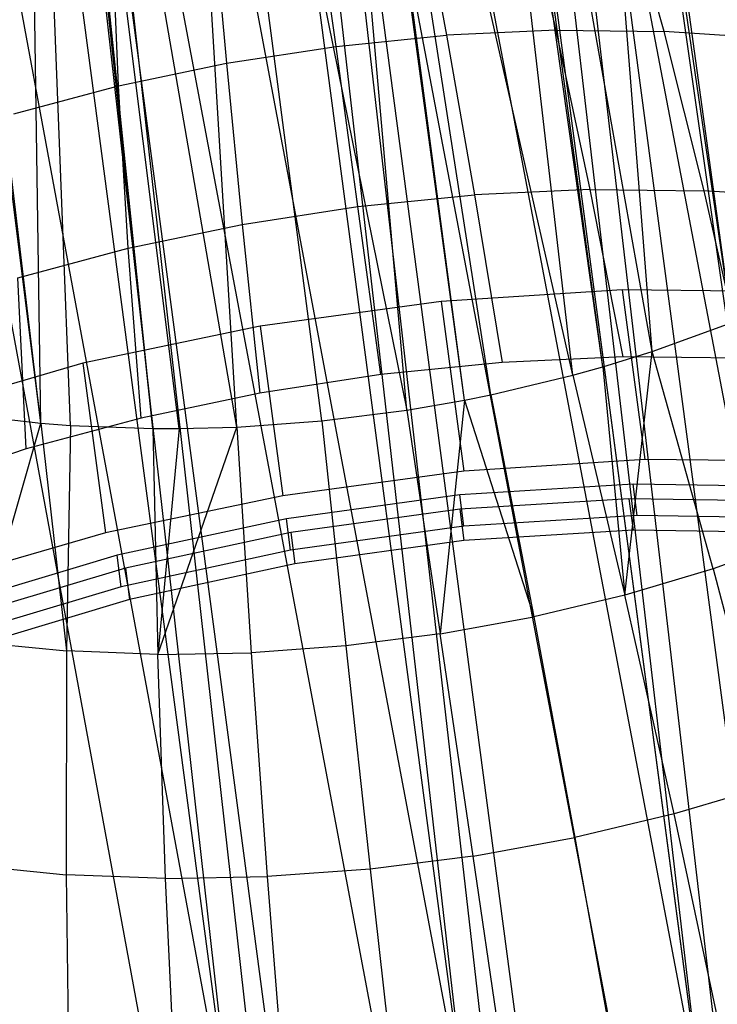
# Model space of a CAD drawing. Extents: x -23.4 to 23.6, y 0.3 to 4.
# Tile 37 of 189: x -18.956 to -18.581, y 1.108 to 1.638. Entities that reach past the tile are written whole.
import ezdxf

# ---------------------------------------------------------------- set-up
doc = ezdxf.new("R2010")
doc.units = 0
doc.header["$MEASUREMENT"] = 0
doc.layers.get('0').update_dxf_attribs({"color": 13, "linetype": 'CONTINUOUS'})

# ---------------------------------------------------------------- blocks, each defined once
blk = doc.blocks.new('FOURTY_V_PM_STL')
at = {"color": 0}
for p, q in [((-18.55293, 1.08014, -3.84648), (-18.9337, 3.95314, -2.17325)), ((-18.55293, 1.08014, -3.84648), (-18.9337, 3.95314, -2.17325)), ((-18.68537, 1.07115, -3.86117), (-19.06613, 3.94414, -2.18794)), ((-18.68537, 1.07115, -3.86117), (-19.06613, 3.94414, -2.18794)), ((-18.81727, 1.0508, -3.85626), (-19.19804, 3.9238, -2.18303)), ((-18.81727, 1.0508, -3.85626), (-19.19804, 3.9238, -2.18303)), ((-18.78531, 2.73885, -2.81284), (-18.58855, 1.04897, -3.80106)), ((-18.78531, 2.73885, -2.81284), (-18.58855, 1.04897, -3.80106)), ((-18.8124, 2.73792, -2.81741), (-18.58855, 1.04897, -3.80106)), ((-18.8124, 2.73792, -2.81741), (-18.58855, 1.04897, -3.80106)), ((-18.90782, 2.73052, -2.82643), (-18.58855, 1.04897, -3.80106)), ((-18.90782, 2.73052, -2.82643), (-18.58855, 1.04897, -3.80106)), ((-18.90782, 2.73052, -2.82643), (-18.71466, 1.03783, -3.81064)), ((-18.90782, 2.73052, -2.82643), (-18.71466, 1.03783, -3.81064)), ((-18.9385, 2.72679, -2.82699), (-18.71466, 1.03783, -3.81064)), ((-18.9385, 2.72679, -2.82699), (-18.71466, 1.03783, -3.81064)), ((-19.02983, 2.71171, -2.82189), (-18.71466, 1.03783, -3.81064)), ((-19.02983, 2.71171, -2.82189), (-18.71466, 1.03783, -3.81064)), ((-19.02983, 2.71171, -2.82189), (-18.83931, 1.01573, -3.80106)), ((-19.02983, 2.71171, -2.82189), (-18.83931, 1.01573, -3.80106)), ((-19.06316, 2.70469, -2.81741), (-18.83931, 1.01573, -3.80106)), ((-19.06316, 2.70469, -2.81741), (-18.83931, 1.01573, -3.80106)), ((-19.14783, 2.68294, -2.79935), (-18.83931, 1.01573, -3.80106)), ((-19.14783, 2.68294, -2.79935), (-18.83931, 1.01573, -3.80106)), ((-18.4518, 0.31709, -2.51327), (-18.75641, 2.61548, -1.17469)), ((-18.4518, 0.31709, -2.51327), (-18.75641, 2.61548, -1.17469)), ((-18.58201, 0.29127, -2.49858), (-18.88662, 2.58967, -1.15999)), ((-18.58201, 0.29127, -2.49858), (-18.88662, 2.58967, -1.15999)), ((-18.71465, 0.27655, -2.50349), (-19.01927, 2.57495, -1.1649)), ((-18.71465, 0.27655, -2.50349), (-19.01927, 2.57495, -1.1649)), ((-18.61598, 1.45947, -2.26806), (-18.6683, 2.12483, -1.92634)), ((-18.57538, 1.47423, -2.28415), (-18.6683, 2.12483, -1.92634)), ((-18.61598, 1.45947, -2.26806), (-18.6683, 2.12483, -1.92634)), ((-18.57538, 1.47423, -2.28415), (-18.6683, 2.12483, -1.92634)), ((-18.57313, 1.47513, -2.28519), (-18.6683, 2.12483, -1.92634)), ((-18.57313, 1.47513, -2.28519), (-18.6683, 2.12483, -1.92634)), ((-18.57313, 1.47513, -2.28519), (-18.66275, 2.12709, -1.92897)), ((-18.57313, 1.47513, -2.28519), (-18.66275, 2.12709, -1.92897)), ((-18.64256, 1.45124, -2.25997), (-18.73053, 2.10321, -1.90338)), ((-18.64256, 1.45124, -2.25997), (-18.73053, 2.10321, -1.90338)), ((-18.61598, 1.45947, -2.26806), (-18.73053, 2.10321, -1.90338)), ((-18.61598, 1.45947, -2.26806), (-18.73053, 2.10321, -1.90338)), ((-18.6586, 1.44677, -2.25594), (-18.73458, 2.10202, -1.90227)), ((-18.6586, 1.44677, -2.25594), (-18.73458, 2.10202, -1.90227)), ((-18.64256, 1.45124, -2.25997), (-18.73458, 2.10202, -1.90227)), ((-18.64256, 1.45124, -2.25997), (-18.73458, 2.10202, -1.90227)), ((-18.74796, 1.42805, -2.24413), (-18.80552, 2.08501, -1.8892)), ((-18.74796, 1.42805, -2.24413), (-18.80552, 2.08501, -1.8892)), ((-18.71688, 1.43342, -2.24628), (-18.80552, 2.08501, -1.8892)), ((-18.71688, 1.43342, -2.24628), (-18.80552, 2.08501, -1.8892)), ((-18.71688, 1.43342, -2.24628), (-18.80339, 2.08543, -1.88943)), ((-18.70276, 1.43625, -2.24794), (-18.80339, 2.08543, -1.88943)), ((-18.71688, 1.43342, -2.24628), (-18.80339, 2.08543, -1.88943)), ((-18.70276, 1.43625, -2.24794), (-18.80339, 2.08543, -1.88943)), ((-18.6586, 1.44677, -2.25594), (-18.80339, 2.08543, -1.88943)), ((-18.6586, 1.44677, -2.25594), (-18.80339, 2.08543, -1.88943)), ((-18.94493, 1.42103, -2.27691), (-19.02726, 2.07357, -1.92001)), ((-18.94493, 1.42103, -2.27691), (-19.02726, 2.07357, -1.92001)), ((-18.94493, 1.42103, -2.27691), (-19.0232, 2.07319, -1.91844)), ((-18.94493, 1.42103, -2.27691), (-19.0232, 2.07319, -1.91844)), ((-18.87884, 2.07435, -1.88757), (-18.74796, 1.42805, -2.24413)), ((-18.83943, 1.41891, -2.24926), (-18.87884, 2.07435, -1.88757)), ((-18.83943, 1.41891, -2.24926), (-18.87884, 2.07435, -1.88757)), ((-18.79369, 1.42224, -2.24457), (-18.87884, 2.07435, -1.88757)), ((-18.79369, 1.42224, -2.24457), (-18.87884, 2.07435, -1.88757)), ((-18.87884, 2.07435, -1.88757), (-18.74796, 1.42805, -2.24413)), ((-18.94493, 1.42103, -2.27691), (-18.95432, 2.07035, -1.89788)), ((-18.92887, 1.41977, -2.27109), (-18.95432, 2.07035, -1.89788)), ((-18.94493, 1.42103, -2.27691), (-18.95432, 2.07035, -1.89788)), ((-18.92887, 1.41977, -2.27109), (-18.95432, 2.07035, -1.89788)), ((-18.88466, 1.41808, -2.25813), (-18.95432, 2.07035, -1.89788)), ((-18.88466, 1.41808, -2.25813), (-18.95432, 2.07035, -1.89788)), ((-18.88466, 1.41808, -2.25813), (-18.95219, 2.07036, -1.89742)), ((-18.87053, 1.41807, -2.25489), (-18.95219, 2.07036, -1.89742)), ((-18.88466, 1.41808, -2.25813), (-18.95219, 2.07036, -1.89742)), ((-18.87053, 1.41807, -2.25489), (-18.95219, 2.07036, -1.89742)), ((-18.83943, 1.41891, -2.24926), (-18.95219, 2.07036, -1.89742)), ((-18.83943, 1.41891, -2.24926), (-18.95219, 2.07036, -1.89742)), ((-18.69177, 2.03302, -1.57962), (-18.49431, 0.3379, -2.55869)), ((-18.69177, 2.03302, -1.57962), (-18.49431, 0.3379, -2.55869)), ((-18.69177, 2.03302, -1.57962), (-18.3749, 0.3703, -2.58715)), ((-18.69177, 2.03302, -1.57962), (-18.3749, 0.3703, -2.58715)), ((-18.71816, 2.02686, -1.57504), (-18.49431, 0.3379, -2.55869)), ((-18.71816, 2.02686, -1.57504), (-18.49431, 0.3379, -2.55869)), ((-18.81221, 2.00914, -1.56603), (-18.61897, 0.3158, -2.54911)), ((-18.81221, 2.00914, -1.56603), (-18.61897, 0.3158, -2.54911)), ((-18.81221, 2.00914, -1.56603), (-18.49431, 0.3379, -2.55869)), ((-18.81221, 2.00914, -1.56603), (-18.49431, 0.3379, -2.55869)), ((-18.84281, 2.00476, -1.56546), (-18.61897, 0.3158, -2.54911)), ((-18.84281, 2.00476, -1.56546), (-18.61897, 0.3158, -2.54911)), ((-19.05634, 1.99256, -1.59311), (-18.74507, 0.30467, -2.55869)), ((-19.05634, 1.99256, -1.59311), (-18.74507, 0.30467, -2.55869)), ((-18.96892, 1.99362, -1.57504), (-18.74507, 0.30467, -2.55869)), ((-18.96892, 1.99362, -1.57504), (-18.74507, 0.30467, -2.55869)), ((-18.93491, 1.99553, -1.57057), (-18.74507, 0.30467, -2.55869)), ((-18.93491, 1.99553, -1.57057), (-18.74507, 0.30467, -2.55869)), ((-18.93491, 1.99553, -1.57057), (-18.61897, 0.3158, -2.54911)), ((-18.93491, 1.99553, -1.57057), (-18.61897, 0.3158, -2.54911)), ((-18.74183, 1.7111, -3.18357), (-18.72665, 1.62964, -3.27389)), ((-18.74183, 1.7111, -3.18357), (-18.72665, 1.62964, -3.27389)), ((-18.66759, 1.63234, -3.26509), (-18.68668, 1.71362, -3.17535)), ((-18.66759, 1.63234, -3.26509), (-18.68668, 1.71362, -3.17535)), ((-18.60953, 1.63178, -3.25092), (-18.63245, 1.7131, -3.16212)), ((-18.60953, 1.63178, -3.25092), (-18.63245, 1.7131, -3.16212)), ((-18.78603, 1.62371, -3.27722), (-18.79729, 1.70556, -3.18668)), ((-18.78603, 1.62371, -3.27722), (-18.79729, 1.70556, -3.18668)), ((-18.85242, 1.69707, -3.18464), (-18.84506, 1.61461, -3.27504)), ((-18.85242, 1.69707, -3.18464), (-18.84506, 1.61461, -3.27504)), ((-18.90308, 1.60246, -3.26737), (-18.90661, 1.68571, -3.17748)), ((-18.90308, 1.60246, -3.26737), (-18.90661, 1.68571, -3.17748)), ((-18.66759, 1.63234, -3.26509), (-18.72665, 1.62964, -3.27389)), ((-18.66759, 1.63234, -3.26509), (-18.72665, 1.62964, -3.27389)), ((-18.64922, 1.54661, -3.35074), (-18.66759, 1.63234, -3.26509)), ((-18.66759, 1.63234, -3.26509), (-18.60953, 1.63178, -3.25092)), ((-18.66759, 1.63234, -3.26509), (-18.60953, 1.63178, -3.25092)), ((-18.64922, 1.54661, -3.35074), (-18.66759, 1.63234, -3.26509)), ((-18.55312, 1.62797, -3.23154), (-18.60953, 1.63178, -3.25092)), ((-18.55312, 1.62797, -3.23154), (-18.60953, 1.63178, -3.25092)), ((-18.58793, 1.54602, -3.33578), (-18.60953, 1.63178, -3.25092)), ((-18.58793, 1.54602, -3.33578), (-18.60953, 1.63178, -3.25092)), ((-18.78603, 1.62371, -3.27722), (-18.72665, 1.62964, -3.27389)), ((-18.78603, 1.62371, -3.27722), (-18.72665, 1.62964, -3.27389)), ((-18.72665, 1.62964, -3.27389), (-18.71157, 1.54376, -3.36003)), ((-18.72665, 1.62964, -3.27389), (-18.71157, 1.54376, -3.36003)), ((-18.84506, 1.61461, -3.27504), (-18.78603, 1.62371, -3.27722)), ((-18.84506, 1.61461, -3.27504), (-18.78603, 1.62371, -3.27722)), ((-18.77425, 1.53749, -3.36355), (-18.78603, 1.62371, -3.27722)), ((-18.77425, 1.53749, -3.36355), (-18.78603, 1.62371, -3.27722)), ((-18.90308, 1.60246, -3.26737), (-18.84506, 1.61461, -3.27504)), ((-18.90308, 1.60246, -3.26737), (-18.84506, 1.61461, -3.27504)), ((-18.84506, 1.61461, -3.27504), (-18.83657, 1.52789, -3.36124)), ((-18.84506, 1.61461, -3.27504), (-18.83657, 1.52789, -3.36124)), ((-18.95942, 1.58738, -3.2543), (-18.90308, 1.60246, -3.26737)), ((-18.95942, 1.58738, -3.2543), (-18.90308, 1.60246, -3.26737)), ((-18.89782, 1.51506, -3.35315), (-18.90308, 1.60246, -3.26737)), ((-18.89782, 1.51506, -3.35315), (-18.90308, 1.60246, -3.26737)), ((-18.77425, 1.53749, -3.36355), (-18.71157, 1.54376, -3.36003)), ((-18.77425, 1.53749, -3.36355), (-18.71157, 1.54376, -3.36003)), ((-18.64922, 1.54661, -3.35074), (-18.71157, 1.54376, -3.36003)), ((-18.64922, 1.54661, -3.35074), (-18.71157, 1.54376, -3.36003)), ((-18.71157, 1.54376, -3.36003), (-18.69663, 1.45366, -3.44179)), ((-18.71157, 1.54376, -3.36003), (-18.69663, 1.45366, -3.44179)), ((-18.63162, 1.45664, -3.4321), (-18.64922, 1.54661, -3.35074)), ((-18.64922, 1.54661, -3.35074), (-18.58793, 1.54602, -3.33578)), ((-18.64922, 1.54661, -3.35074), (-18.58793, 1.54602, -3.33578)), ((-18.63162, 1.45664, -3.4321), (-18.64922, 1.54661, -3.35074)), ((-18.52838, 1.54199, -3.31532), (-18.58793, 1.54602, -3.33578)), ((-18.52838, 1.54199, -3.31532), (-18.58793, 1.54602, -3.33578)), ((-18.5677, 1.45602, -3.4165), (-18.58793, 1.54602, -3.33578)), ((-18.5677, 1.45602, -3.4165), (-18.58793, 1.54602, -3.33578)), ((-18.83657, 1.52789, -3.36124), (-18.77425, 1.53749, -3.36355)), ((-18.83657, 1.52789, -3.36124), (-18.77425, 1.53749, -3.36355)), ((-18.76199, 1.44713, -3.44545), (-18.77425, 1.53749, -3.36355)), ((-18.76199, 1.44713, -3.44545), (-18.77425, 1.53749, -3.36355)), ((-18.89782, 1.51506, -3.35315), (-18.83657, 1.52789, -3.36124)), ((-18.89782, 1.51506, -3.35315), (-18.83657, 1.52789, -3.36124)), ((-18.83657, 1.52789, -3.36124), (-18.82698, 1.43712, -3.44305)), ((-18.83657, 1.52789, -3.36124), (-18.82698, 1.43712, -3.44305)), ((-18.9573, 1.49915, -3.33936), (-18.89782, 1.51506, -3.35315)), ((-18.9573, 1.49915, -3.33936), (-18.89782, 1.51506, -3.35315)), ((-18.89084, 1.42374, -3.43461), (-18.89782, 1.51506, -3.35315)), ((-18.89084, 1.42374, -3.43461), (-18.89782, 1.51506, -3.35315)), ((-18.95286, 1.40715, -3.42023), (-18.9573, 1.49915, -3.33936)), ((-18.95286, 1.40715, -3.42023), (-18.9573, 1.49915, -3.33936)), ((-18.63201, 1.4927, -3.4941), (-18.72944, 1.48649, -3.50562)), ((-18.63201, 1.4927, -3.4941), (-18.72944, 1.48649, -3.50562)), ((-18.53655, 1.49172, -3.4707), (-18.63201, 1.4927, -3.4941)), ((-18.63201, 1.4927, -3.4941), (-18.61992, 1.40144, -3.54725)), ((-18.53655, 1.49172, -3.4707), (-18.63201, 1.4927, -3.4941)), ((-18.63201, 1.4927, -3.4941), (-18.61992, 1.40144, -3.54725)), ((-18.72944, 1.48649, -3.50562), (-18.82684, 1.47323, -3.50502)), ((-18.72944, 1.48649, -3.50562), (-18.82684, 1.47323, -3.50502)), ((-18.72944, 1.48649, -3.50562), (-18.71735, 1.39523, -3.55877)), ((-18.72944, 1.48649, -3.50562), (-18.71735, 1.39523, -3.55877)), ((-18.82684, 1.47323, -3.50502), (-18.92224, 1.45319, -3.49231)), ((-18.82684, 1.47323, -3.50502), (-18.92224, 1.45319, -3.49231)), ((-18.82684, 1.47323, -3.50502), (-18.81475, 1.38197, -3.55817)), ((-18.82684, 1.47323, -3.50502), (-18.81475, 1.38197, -3.55817)), ((-18.61598, 1.45947, -2.26806), (-18.57538, 1.47423, -2.28415)), ((-18.61598, 1.45947, -2.26806), (-18.57538, 1.47423, -2.28415)), ((-18.64256, 1.45124, -2.25997), (-18.61598, 1.45947, -2.26806)), ((-18.64256, 1.45124, -2.25997), (-18.61598, 1.45947, -2.26806)), ((-18.63058, 1.32847, -2.27159), (-18.61598, 1.45947, -2.26806)), ((-18.63058, 1.32847, -2.27159), (-18.61598, 1.45947, -2.26806)), ((-18.58318, 1.3426, -2.28507), (-18.61598, 1.45947, -2.26806)), ((-18.58318, 1.3426, -2.28507), (-18.61598, 1.45947, -2.26806)), ((-18.92224, 1.45319, -3.49231), (-19.01368, 1.42676, -3.46775)), ((-18.92224, 1.45319, -3.49231), (-19.01368, 1.42676, -3.46775)), ((-18.92224, 1.45319, -3.49231), (-18.91014, 1.36193, -3.54546)), ((-18.92224, 1.45319, -3.49231), (-18.91014, 1.36193, -3.54546)), ((-18.69663, 1.45366, -3.44179), (-18.76199, 1.44713, -3.44545)), ((-18.69663, 1.45366, -3.44179), (-18.76199, 1.44713, -3.44545)), ((-18.63162, 1.45664, -3.4321), (-18.69663, 1.45366, -3.44179)), ((-18.63162, 1.45664, -3.4321), (-18.69663, 1.45366, -3.44179)), ((-18.5677, 1.45602, -3.4165), (-18.63162, 1.45664, -3.4321)), ((-18.5677, 1.45602, -3.4165), (-18.63162, 1.45664, -3.4321)), ((-18.76199, 1.44713, -3.44545), (-18.82698, 1.43712, -3.44305)), ((-18.76199, 1.44713, -3.44545), (-18.82698, 1.43712, -3.44305)), ((-18.70276, 1.43625, -2.24794), (-18.6586, 1.44677, -2.25594)), ((-18.70276, 1.43625, -2.24794), (-18.6586, 1.44677, -2.25594)), ((-18.6586, 1.44677, -2.25594), (-18.64256, 1.45124, -2.25997)), ((-18.6586, 1.44677, -2.25594), (-18.64256, 1.45124, -2.25997)), ((-18.6586, 1.44677, -2.25594), (-18.63058, 1.32847, -2.27159)), ((-18.6586, 1.44677, -2.25594), (-18.63058, 1.32847, -2.27159)), ((-18.64256, 1.45124, -2.25997), (-18.63058, 1.32847, -2.27159)), ((-18.64256, 1.45124, -2.25997), (-18.63058, 1.32847, -2.27159)), ((-18.82698, 1.43712, -3.44305), (-18.89084, 1.42374, -3.43461)), ((-18.82698, 1.43712, -3.44305), (-18.89084, 1.42374, -3.43461)), ((-18.71688, 1.43342, -2.24628), (-18.70276, 1.43625, -2.24794)), ((-18.71688, 1.43342, -2.24628), (-18.70276, 1.43625, -2.24794)), ((-18.70276, 1.43625, -2.24794), (-18.67968, 1.31678, -2.26269)), ((-18.70276, 1.43625, -2.24794), (-18.67968, 1.31678, -2.26269)), ((-18.74796, 1.42805, -2.24413), (-18.71688, 1.43342, -2.24628)), ((-18.74796, 1.42805, -2.24413), (-18.71688, 1.43342, -2.24628)), ((-18.71688, 1.43342, -2.24628), (-18.72995, 1.30766, -2.25846)), ((-18.71688, 1.43342, -2.24628), (-18.72995, 1.30766, -2.25846)), ((-18.71688, 1.43342, -2.24628), (-18.67968, 1.31678, -2.26269)), ((-18.71688, 1.43342, -2.24628), (-18.67968, 1.31678, -2.26269)), ((-18.79369, 1.42224, -2.24457), (-18.74796, 1.42805, -2.24413)), ((-18.79369, 1.42224, -2.24457), (-18.74796, 1.42805, -2.24413)), ((-18.74796, 1.42805, -2.24413), (-18.72995, 1.30766, -2.25846)), ((-18.74796, 1.42805, -2.24413), (-18.72995, 1.30766, -2.25846)), ((-18.97857, 1.3031, -2.30722), (-18.94493, 1.42103, -2.27691)), ((-18.97857, 1.3031, -2.30722), (-18.94493, 1.42103, -2.27691)), ((-18.97155, 1.42395, -2.28798), (-18.94493, 1.42103, -2.27691)), ((-18.97155, 1.42395, -2.28798), (-18.94493, 1.42103, -2.27691)), ((-18.89084, 1.42374, -3.43461), (-18.95286, 1.40715, -3.42023)), ((-18.89084, 1.42374, -3.43461), (-18.95286, 1.40715, -3.42023)), ((-18.94493, 1.42103, -2.27691), (-18.92887, 1.41977, -2.27109)), ((-18.94493, 1.42103, -2.27691), (-18.92887, 1.41977, -2.27109)), ((-18.94493, 1.42103, -2.27691), (-18.93111, 1.29845, -2.28843)), ((-18.94493, 1.42103, -2.27691), (-18.93111, 1.29845, -2.28843)), ((-18.92887, 1.41977, -2.27109), (-18.93111, 1.29845, -2.28843)), ((-18.92887, 1.41977, -2.27109), (-18.93111, 1.29845, -2.28843)), ((-18.92887, 1.41977, -2.27109), (-18.88466, 1.41808, -2.25813)), ((-18.92887, 1.41977, -2.27109), (-18.88466, 1.41808, -2.25813)), ((-18.83943, 1.41891, -2.24926), (-18.79369, 1.42224, -2.24457)), ((-18.83943, 1.41891, -2.24926), (-18.79369, 1.42224, -2.24457)), ((-18.79369, 1.42224, -2.24457), (-18.7808, 1.3012, -2.25895)), ((-18.79369, 1.42224, -2.24457), (-18.7808, 1.3012, -2.25895)), ((-18.88466, 1.41808, -2.25813), (-18.87053, 1.41807, -2.25489)), ((-18.88466, 1.41808, -2.25813), (-18.88195, 1.29657, -2.27403)), ((-18.88466, 1.41808, -2.25813), (-18.87053, 1.41807, -2.25489)), ((-18.88466, 1.41808, -2.25813), (-18.88195, 1.29657, -2.27403)), ((-18.88195, 1.29657, -2.27403), (-18.83943, 1.41891, -2.24926)), ((-18.88195, 1.29657, -2.27403), (-18.83943, 1.41891, -2.24926)), ((-18.87053, 1.41807, -2.25489), (-18.88195, 1.29657, -2.27403)), ((-18.87053, 1.41807, -2.25489), (-18.88195, 1.29657, -2.27403)), ((-18.87053, 1.41807, -2.25489), (-18.83943, 1.41891, -2.24926)), ((-18.87053, 1.41807, -2.25489), (-18.83943, 1.41891, -2.24926)), ((-18.83943, 1.41891, -2.24926), (-18.83165, 1.2975, -2.26416)), ((-18.83943, 1.41891, -2.24926), (-18.83165, 1.2975, -2.26416)), ((-18.95286, 1.40715, -3.42023), (-19.01234, 1.38753, -3.40007)), ((-18.95286, 1.40715, -3.42023), (-19.01234, 1.38753, -3.40007)), ((-18.61992, 1.40144, -3.54725), (-18.71735, 1.39523, -3.55877)), ((-18.61992, 1.40144, -3.54725), (-18.71735, 1.39523, -3.55877)), ((-18.52445, 1.40046, -3.52385), (-18.61992, 1.40144, -3.54725)), ((-18.52445, 1.40046, -3.52385), (-18.61992, 1.40144, -3.54725)), ((-18.71735, 1.39523, -3.55877), (-18.81475, 1.38197, -3.55817)), ((-18.71735, 1.39523, -3.55877), (-18.81475, 1.38197, -3.55817)), ((-18.62619, 1.3882, -3.48659), (-18.71948, 1.38242, -3.49789)), ((-18.62619, 1.3882, -3.48659), (-18.71948, 1.38242, -3.49789)), ((-18.62395, 1.3713, -3.49643), (-18.62619, 1.3882, -3.48659)), ((-18.62395, 1.3713, -3.49643), (-18.62619, 1.3882, -3.48659)), ((-18.53496, 1.38677, -3.46337), (-18.62619, 1.3882, -3.48659)), ((-18.53496, 1.38677, -3.46337), (-18.62619, 1.3882, -3.48659)), ((-18.81475, 1.38197, -3.55817), (-18.91014, 1.36193, -3.54546)), ((-18.81475, 1.38197, -3.55817), (-18.91014, 1.36193, -3.54546)), ((-18.71948, 1.38242, -3.49789), (-18.81274, 1.36957, -3.49704)), ((-18.71948, 1.38242, -3.49789), (-18.81274, 1.36957, -3.49704)), ((-18.71724, 1.36552, -3.50774), (-18.71948, 1.38242, -3.49789)), ((-18.71724, 1.36552, -3.50774), (-18.71948, 1.38242, -3.49789)), ((-18.62844, 1.38031, -3.47356), (-18.71945, 1.37468, -3.48459)), ((-18.62844, 1.38031, -3.47356), (-18.71945, 1.37468, -3.48459)), ((-18.53944, 1.37892, -3.45091), (-18.62844, 1.38031, -3.47356)), ((-18.62844, 1.38031, -3.47356), (-18.6262, 1.36341, -3.4834)), ((-18.53944, 1.37892, -3.45091), (-18.62844, 1.38031, -3.47356)), ((-18.62844, 1.38031, -3.47356), (-18.6262, 1.36341, -3.4834)), ((-18.71945, 1.37468, -3.48459), (-18.81043, 1.36213, -3.48376)), ((-18.71945, 1.37468, -3.48459), (-18.81043, 1.36213, -3.48376)), ((-18.71945, 1.37468, -3.48459), (-18.71721, 1.35778, -3.49443)), ((-18.71945, 1.37468, -3.48459), (-18.71721, 1.35778, -3.49443)), ((-18.81274, 1.36957, -3.49704), (-18.90389, 1.34992, -3.48405)), ((-18.81274, 1.36957, -3.49704), (-18.90389, 1.34992, -3.48405)), ((-18.8105, 1.35267, -3.50688), (-18.81274, 1.36957, -3.49704)), ((-18.8105, 1.35267, -3.50688), (-18.81274, 1.36957, -3.49704)), ((-18.62395, 1.3713, -3.49643), (-18.71724, 1.36552, -3.50774)), ((-18.62395, 1.3713, -3.49643), (-18.71724, 1.36552, -3.50774)), ((-18.53272, 1.36987, -3.47321), (-18.62395, 1.3713, -3.49643)), ((-18.53272, 1.36987, -3.47321), (-18.62395, 1.3713, -3.49643)), ((-18.91014, 1.36193, -3.54546), (-19.00158, 1.3355, -3.5209)), ((-18.91014, 1.36193, -3.54546), (-19.00158, 1.3355, -3.5209)), ((-18.81043, 1.36213, -3.48376), (-18.89936, 1.34297, -3.47108)), ((-18.81043, 1.36213, -3.48376), (-18.89936, 1.34297, -3.47108)), ((-18.71724, 1.36552, -3.50774), (-18.8105, 1.35267, -3.50688)), ((-18.71724, 1.36552, -3.50774), (-18.8105, 1.35267, -3.50688)), ((-18.81043, 1.36213, -3.48376), (-18.80819, 1.34523, -3.4936)), ((-18.81043, 1.36213, -3.48376), (-18.80819, 1.34523, -3.4936)), ((-18.6262, 1.36341, -3.4834), (-18.71721, 1.35778, -3.49443)), ((-18.6262, 1.36341, -3.4834), (-18.71721, 1.35778, -3.49443)), ((-18.5372, 1.36202, -3.46075), (-18.6262, 1.36341, -3.4834)), ((-18.5372, 1.36202, -3.46075), (-18.6262, 1.36341, -3.4834)), ((-18.71721, 1.35778, -3.49443), (-18.80819, 1.34523, -3.4936)), ((-18.71721, 1.35778, -3.49443), (-18.80819, 1.34523, -3.4936)), ((-18.53803, 1.35901, -2.30296), (-18.58318, 1.3426, -2.28507)), ((-18.53803, 1.35901, -2.30296), (-18.58318, 1.3426, -2.28507)), ((-18.8105, 1.35267, -3.50688), (-18.90165, 1.33302, -3.49389)), ((-18.8105, 1.35267, -3.50688), (-18.90165, 1.33302, -3.49389)), ((-18.90389, 1.34992, -3.48405), (-18.9909, 1.32391, -3.4592)), ((-18.90389, 1.34992, -3.48405), (-18.9909, 1.32391, -3.4592)), ((-18.90165, 1.33302, -3.49389), (-18.90389, 1.34992, -3.48405)), ((-18.90165, 1.33302, -3.49389), (-18.90389, 1.34992, -3.48405)), ((-18.89936, 1.34297, -3.47108), (-18.98424, 1.3176, -3.44684)), ((-18.89936, 1.34297, -3.47108), (-18.98424, 1.3176, -3.44684)), ((-18.89936, 1.34297, -3.47108), (-18.89712, 1.32607, -3.48092)), ((-18.89936, 1.34297, -3.47108), (-18.89712, 1.32607, -3.48092)), ((-18.80819, 1.34523, -3.4936), (-18.89712, 1.32607, -3.48092)), ((-18.80819, 1.34523, -3.4936), (-18.89712, 1.32607, -3.48092)), ((-18.58318, 1.3426, -2.28507), (-18.63058, 1.32847, -2.27159)), ((-18.58318, 1.3426, -2.28507), (-18.63058, 1.32847, -2.27159)), ((-18.58318, 1.3426, -2.28507), (-18.55245, 1.22614, -2.30778)), ((-18.58318, 1.3426, -2.28507), (-18.55245, 1.22614, -2.30778)), ((-18.90165, 1.33302, -3.49389), (-18.98866, 1.30701, -3.46904)), ((-18.90165, 1.33302, -3.49389), (-18.98866, 1.30701, -3.46904)), ((-18.89712, 1.32607, -3.48092), (-18.982, 1.3007, -3.45668)), ((-18.89712, 1.32607, -3.48092), (-18.982, 1.3007, -3.45668)), ((-18.63058, 1.32847, -2.27159), (-18.67968, 1.31678, -2.26269)), ((-18.63058, 1.32847, -2.27159), (-18.67968, 1.31678, -2.26269)), ((-18.60406, 1.21075, -2.29311), (-18.63058, 1.32847, -2.27159)), ((-18.60406, 1.21075, -2.29311), (-18.63058, 1.32847, -2.27159)), ((-18.72995, 1.30766, -2.25846), (-18.67968, 1.31678, -2.26269)), ((-18.72995, 1.30766, -2.25846), (-18.67968, 1.31678, -2.26269)), ((-18.67968, 1.31678, -2.26269), (-18.65754, 1.19802, -2.28341)), ((-18.67968, 1.31678, -2.26269), (-18.65754, 1.19802, -2.28341)), ((-18.97857, 1.3031, -2.30722), (-18.93111, 1.29845, -2.28843)), ((-18.97857, 1.3031, -2.30722), (-18.93111, 1.29845, -2.28843)), ((-18.72995, 1.30766, -2.25846), (-18.7808, 1.3012, -2.25895)), ((-18.72995, 1.30766, -2.25846), (-18.7808, 1.3012, -2.25895)), ((-18.71228, 1.18808, -2.27881), (-18.72995, 1.30766, -2.25846)), ((-18.71228, 1.18808, -2.27881), (-18.72995, 1.30766, -2.25846)), ((-18.93111, 1.29845, -2.28843), (-18.93133, 1.17806, -2.31145)), ((-18.93111, 1.29845, -2.28843), (-18.93133, 1.17806, -2.31145)), ((-18.88195, 1.29657, -2.27403), (-18.93111, 1.29845, -2.28843)), ((-18.88195, 1.29657, -2.27403), (-18.93111, 1.29845, -2.28843)), ((-18.7808, 1.3012, -2.25895), (-18.83165, 1.2975, -2.26416)), ((-18.7808, 1.3012, -2.25895), (-18.83165, 1.2975, -2.26416)), ((-18.7808, 1.3012, -2.25895), (-18.76765, 1.18106, -2.27934)), ((-18.7808, 1.3012, -2.25895), (-18.76765, 1.18106, -2.27934)), ((-18.88195, 1.29657, -2.27403), (-18.83165, 1.2975, -2.26416)), ((-18.88195, 1.29657, -2.27403), (-18.83165, 1.2975, -2.26416)), ((-18.8778, 1.17602, -2.29576), (-18.88195, 1.29657, -2.27403)), ((-18.8778, 1.17602, -2.29576), (-18.88195, 1.29657, -2.27403)), ((-18.83165, 1.2975, -2.26416), (-18.82304, 1.17702, -2.28501)), ((-18.83165, 1.2975, -2.26416), (-18.82304, 1.17702, -2.28501)), ((-18.55245, 1.22614, -2.30778), (-18.60406, 1.21075, -2.29311)), ((-18.55245, 1.22614, -2.30778), (-18.60406, 1.21075, -2.29311)), ((-18.60406, 1.21075, -2.29311), (-18.65754, 1.19802, -2.28341)), ((-18.60406, 1.21075, -2.29311), (-18.65754, 1.19802, -2.28341)), ((-18.57913, 1.09389, -2.32043), (-18.60406, 1.21075, -2.29311)), ((-18.57913, 1.09389, -2.32043), (-18.60406, 1.21075, -2.29311)), ((-18.71228, 1.18808, -2.27881), (-18.65754, 1.19802, -2.28341)), ((-18.71228, 1.18808, -2.27881), (-18.65754, 1.19802, -2.28341)), ((-18.65754, 1.19802, -2.28341), (-18.63639, 1.08026, -2.31005)), ((-18.65754, 1.19802, -2.28341), (-18.63639, 1.08026, -2.31005)), ((-18.71228, 1.18808, -2.27881), (-18.76765, 1.18106, -2.27934)), ((-18.71228, 1.18808, -2.27881), (-18.76765, 1.18106, -2.27934)), ((-18.695, 1.06962, -2.30512), (-18.71228, 1.18808, -2.27881)), ((-18.695, 1.06962, -2.30512), (-18.71228, 1.18808, -2.27881)), ((-18.98302, 1.18313, -2.33191), (-18.93133, 1.17806, -2.31145)), ((-18.98302, 1.18313, -2.33191), (-18.93133, 1.17806, -2.31145)), ((-18.8778, 1.17602, -2.29576), (-18.93133, 1.17806, -2.31145)), ((-18.93133, 1.17806, -2.31145), (-18.92955, 1.05889, -2.34007)), ((-18.8778, 1.17602, -2.29576), (-18.93133, 1.17806, -2.31145)), ((-18.93133, 1.17806, -2.31145), (-18.92955, 1.05889, -2.34007)), ((-18.8778, 1.17602, -2.29576), (-18.82304, 1.17702, -2.28501)), ((-18.8778, 1.17602, -2.29576), (-18.82304, 1.17702, -2.28501)), ((-18.87224, 1.0567, -2.32327), (-18.8778, 1.17602, -2.29576)), ((-18.87224, 1.0567, -2.32327), (-18.8778, 1.17602, -2.29576)), ((-18.76765, 1.18106, -2.27934), (-18.82304, 1.17702, -2.28501)), ((-18.76765, 1.18106, -2.27934), (-18.82304, 1.17702, -2.28501)), ((-18.82304, 1.17702, -2.28501), (-18.81359, 1.05777, -2.31176)), ((-18.82304, 1.17702, -2.28501), (-18.81359, 1.05777, -2.31176)), ((-18.76765, 1.18106, -2.27934), (-18.75429, 1.0621, -2.30569)), ((-18.76765, 1.18106, -2.27934), (-18.75429, 1.0621, -2.30569))]:
    blk.add_line(p, q, dxfattribs=at)

msp = doc.modelspace()

# ---------------------------------------------------------------- block references
at = {"color": 0}
msp.add_blockref('FOURTY_V_PM_STL', (0, 0), dxfattribs=at)

doc.saveas('drawing.dxf')
